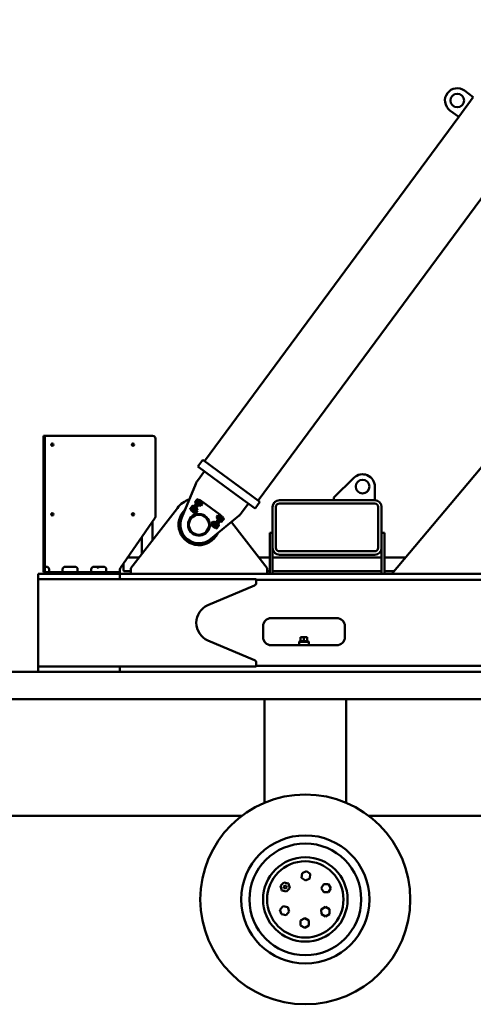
# Model space of a CAD drawing. Header units: millimetres. Extents: x -428974 to 63075, y -12164 to 49045.
# Tile 18 of 131: x 5495 to 7159, y 12904 to 16517. Entities that reach past the tile are written whole.
import ezdxf

# ---------------------------------------------------------------- set-up
doc = ezdxf.new("R2010")
doc.units = ezdxf.units.MM
doc.header["$LTSCALE"] = 75
doc.layers.add('Visible (ISO)', color=7, linetype='Continuous', lineweight=50)

msp = doc.modelspace()

# ---------------------------------------------------------------- linework, layer by layer
at = {"layer": 'Visible (ISO)'}
for p, q in [((6369.5581, 14751.9003), (8682.5429, 17885.7679)), ((8852.4304, 16858.3169), (6859.7888, 14483.5791)), ((7105.1564, 16160.2949), (7158.6015, 16232.7078)), ((7158.6015, 16232.7078), (7126.418, 16256.4611)), ((6172.8365, 14897.0928), (7105.1564, 16160.2949)), ((7072.9729, 16184.0483), (7105.1564, 16160.2949)), ((5582.4304, 14989.5791), (5582.4304, 14959.5791)), ((5582.4304, 14989.5791), (5587.4304, 14989.5791)), ((5582.4304, 14959.5791), (5582.4304, 14489.5791)), ((5587.4304, 14989.5791), (5592.4304, 14989.5791)), ((5587.4304, 14959.5791), (5587.4304, 14989.5791)), ((5587.4304, 14959.5791), (5587.4304, 14489.5791)), ((5592.4304, 14989.5791), (5982.4304, 14989.5791)), ((5992.4304, 14979.5791), (5992.4304, 14692.7154)), ((6148.7859, 14877.5574), (6166.6009, 14901.695)), ((6166.6009, 14901.695), (6222.922, 14860.1266)), ((6172.9235, 14859.7424), (6146.8773, 14824.4524)), ((6148.7859, 14877.5574), (6205.107, 14835.989)), ((6319.4725, 14788.8665), (6222.922, 14860.1266)), ((6301.6575, 14764.7289), (6205.107, 14835.989)), ((6647.4304, 14763.5791), (6720.9099, 14835.6954)), ((6140.8894, 14813.8384), (6089.5748, 14689.5248)), ((6319.4725, 14788.8665), (6375.7936, 14747.2981)), ((6797.4304, 14803.5791), (6797.4304, 14753.5791)), ((6149.7465, 14752.5611), (6125.9931, 14720.3776)), ((6129.2307, 14715.5023), (6155.3594, 14750.9042)), ((6153.7694, 14749.5919), (6130.0161, 14717.4084)), ((6133.2536, 14712.5332), (6159.3823, 14747.935)), ((6138.4922, 14746.5744), (6138.0962, 14745.6169)), ((6138.0962, 14745.6169), (6142.1191, 14742.6477)), ((6138.4922, 14746.5744), (6139.0093, 14747.2751)), ((6139.0093, 14747.2751), (6142.3521, 14751.8042)), ((6140.3247, 14748.6363), (6144.3476, 14745.6672)), ((6142.1191, 14742.6477), (6143.2334, 14744.1574)), ((6142.3521, 14751.8042), (6145.6949, 14756.3334)), ((6142.7162, 14743.4568), (6142.9174, 14743.3083)), ((6143.2334, 14744.1574), (6144.3476, 14745.6672)), ((6144.3476, 14745.6672), (6146.5762, 14748.6866)), ((6144.7818, 14754.6752), (6148.8047, 14751.706)), ((6145.6949, 14756.3334), (6146.212, 14757.0341)), ((6146.212, 14757.0341), (6147.0103, 14757.6946)), ((6146.5762, 14748.6866), (6148.8047, 14751.706)), ((6147.0103, 14757.6946), (6151.0332, 14754.7255)), ((6148.8272, 14742.0537), (6148.4249, 14742.3506)), ((6148.8047, 14751.706), (6149.919, 14753.2158)), ((6149.7465, 14752.5611), (6152.7157, 14756.584)), ((6149.919, 14753.2158), (6151.0332, 14754.7255)), ((6150.4361, 14753.9164), (6150.6372, 14753.768)), ((6156.7386, 14753.6149), (6152.7157, 14756.584)), ((6153.5779, 14748.4904), (6153.1756, 14748.7873)), ((6153.7694, 14749.5919), (6156.7386, 14753.6149)), ((6157.1409, 14753.3179), (6155.3594, 14750.9042)), ((6157.1409, 14753.3179), (6161.1638, 14750.3488)), ((6162.4827, 14741.6109), (6157.6552, 14745.1739)), ((6159.0854, 14747.5327), (6159.8837, 14748.1933)), ((6159.3823, 14747.935), (6161.1638, 14750.3488)), ((6164.7112, 14744.6303), (6159.8837, 14748.1933)), ((6160.4553, 14738.443), (6163.7981, 14742.9721)), ((6161.1638, 14750.3488), (6165.1868, 14747.3796)), ((6163.7981, 14742.9721), (6164.3152, 14743.6728)), ((6164.3152, 14743.6728), (6164.7112, 14744.6303)), ((6165.1868, 14747.3796), (6228.7492, 14700.4667)), ((6301.6575, 14764.7289), (6357.9786, 14723.1605)), ((6357.9786, 14723.1605), (6375.7936, 14747.2981)), ((6447.4304, 14753.5791), (6797.4304, 14753.5791)), ((6647.4304, 14753.5791), (6647.4304, 14763.5791)), ((5902.4304, 14503.5791), (6073.2996, 14724.7209)), ((6120.6771, 14722.4368), (6120.2811, 14721.4793)), ((6120.2811, 14721.4793), (6124.3041, 14718.5101)), ((6120.6771, 14722.4368), (6121.1943, 14723.1375)), ((6121.1943, 14723.1375), (6124.5371, 14727.6666)), ((6122.5097, 14724.4987), (6126.5326, 14721.5295)), ((6123.0239, 14716.3547), (6125.9931, 14720.3776)), ((6127.0469, 14713.3855), (6123.0239, 14716.3547)), ((6124.3041, 14718.5101), (6125.4183, 14720.0198)), ((6124.5371, 14727.6666), (6127.8798, 14732.1958)), ((6124.9012, 14719.3192), (6125.1024, 14719.1707)), ((6125.4183, 14720.0198), (6126.5326, 14721.5295)), ((6126.5326, 14721.5295), (6128.7611, 14724.549)), ((6126.9667, 14730.5376), (6130.9897, 14727.5684)), ((6127.0469, 14713.3855), (6130.0161, 14717.4084)), ((6129.2307, 14715.5023), (6127.4492, 14713.0886)), ((6131.4721, 14710.1194), (6127.4492, 14713.0886)), ((6127.8798, 14732.1958), (6128.397, 14732.8964)), ((6128.397, 14732.8964), (6129.1953, 14733.557)), ((6128.7611, 14724.549), (6130.9897, 14727.5684)), ((6129.1953, 14733.557), (6133.2182, 14730.5879)), ((6131.0122, 14717.9161), (6130.6099, 14718.213)), ((6130.9897, 14727.5684), (6132.1039, 14729.0781)), ((6131.4721, 14710.1194), (6133.2536, 14712.5332)), ((6131.4721, 14710.1194), (6135.495, 14707.1502)), ((6132.1039, 14729.0781), (6133.2182, 14730.5879)), ((6132.6211, 14729.7788), (6132.8222, 14729.6303)), ((6133.5505, 14712.9354), (6133.1545, 14711.9779)), ((6137.9821, 14708.4149), (6133.1545, 14711.9779)), ((6135.7629, 14724.3528), (6135.3606, 14724.6497)), ((6140.2106, 14711.4344), (6135.3831, 14714.9974)), ((6135.495, 14707.1502), (6143.1923, 14701.4692)), ((6138.7803, 14709.0755), (6137.9821, 14708.4149)), ((6138.7803, 14709.0755), (6139.2975, 14709.7762)), ((6139.2975, 14709.7762), (6142.6403, 14714.3053)), ((6144.6677, 14717.4732), (6139.8401, 14721.0362)), ((6142.1155, 14709.7212), (6140.2649, 14711.087)), ((6141.2704, 14723.3951), (6142.0687, 14724.0557)), ((6146.8962, 14720.4927), (6142.0687, 14724.0557)), ((6146.8662, 14716.1579), (6142.1155, 14709.7212)), ((6143.0944, 14709.8687), (6142.1155, 14709.7212)), ((6142.6403, 14714.3053), (6145.9831, 14718.8345)), ((6143.0944, 14709.8687), (6147.0137, 14715.179)), ((6146.8662, 14716.1579), (6145.0156, 14717.5237)), ((6145.9831, 14718.8345), (6146.5002, 14719.5352)), ((6146.5002, 14719.5352), (6146.8962, 14720.4927)), ((6147.0137, 14715.179), (6146.8662, 14716.1579)), ((6151.3656, 14737.0731), (6150.9696, 14736.1156)), ((6155.7971, 14732.5525), (6150.9696, 14736.1156)), ((6158.0256, 14735.572), (6153.1981, 14739.135)), ((6156.5954, 14733.2131), (6155.7971, 14732.5525)), ((6156.5954, 14733.2131), (6157.1125, 14733.9138)), ((6157.1125, 14733.9138), (6160.4553, 14738.443)), ((6159.9305, 14733.8588), (6158.08, 14735.2246)), ((6164.6812, 14740.2955), (6159.9305, 14733.8588)), ((6160.9094, 14734.0063), (6159.9305, 14733.8588)), ((6160.9094, 14734.0063), (6164.8287, 14739.3166)), ((6164.6812, 14740.2955), (6162.8306, 14741.6613)), ((6164.8287, 14739.3166), (6164.6812, 14740.2955)), ((6307.7948, 14705.6855), (6333.841, 14740.9755)), ((6422.4304, 14578.5791), (6422.4304, 14728.5791)), ((6434.9304, 14578.5791), (6434.9304, 14728.5791)), ((6447.4304, 14741.0791), (6797.4304, 14741.0791)), ((6809.9304, 14728.5791), (6809.9304, 14578.5791)), ((6822.4304, 14728.5791), (6822.4304, 14578.5791)), ((5864.2215, 14505.29), (5990.6393, 14687.0045)), ((5982.4304, 14675.205), (5982.4304, 14607.1164)), ((6195.7486, 14611.1621), (6299.417, 14696.8354)), ((6203.3348, 14673.6106), (6199.4155, 14668.3003)), ((6199.563, 14667.3214), (6204.3137, 14673.7581)), ((6203.3348, 14673.6106), (6204.3137, 14673.7581)), ((6207.1317, 14673.7031), (6203.7889, 14669.1739)), ((6204.3137, 14673.7581), (6206.1642, 14672.3923)), ((6204.8619, 14659.6819), (6230.9906, 14695.0837)), ((6206.2186, 14672.0449), (6211.0461, 14668.4819)), ((6207.6488, 14674.4038), (6207.1317, 14673.7031)), ((6207.6488, 14674.4038), (6208.4471, 14675.0643)), ((6208.4471, 14675.0643), (6213.2746, 14671.5013)), ((6208.8848, 14656.7127), (6235.0135, 14692.1146)), ((6234.2282, 14690.2085), (6210.4748, 14658.025)), ((6212.8787, 14670.5438), (6213.2746, 14671.5013)), ((6238.2511, 14687.2393), (6214.4977, 14655.0558)), ((6221.1498, 14697.7482), (6217.2305, 14692.4379)), ((6217.2305, 14692.4379), (6217.3781, 14691.459)), ((6217.744, 14688.0817), (6217.348, 14687.1242)), ((6217.348, 14687.1242), (6222.1756, 14683.5612)), ((6217.3781, 14691.459), (6222.1287, 14697.8957)), ((6217.3781, 14691.459), (6219.2286, 14690.0932)), ((6218.2611, 14688.7824), (6217.744, 14688.0817)), ((6221.6039, 14693.3116), (6218.2611, 14688.7824)), ((6219.5766, 14690.1437), (6224.4041, 14686.5807)), ((6221.1498, 14697.7482), (6222.1287, 14697.8957)), ((6224.9467, 14697.8407), (6221.6039, 14693.3116)), ((6222.1287, 14697.8957), (6223.9793, 14696.5299)), ((6222.9738, 14684.2218), (6222.1756, 14683.5612)), ((6224.0336, 14696.1825), (6228.8611, 14692.6195)), ((6225.4639, 14698.5414), (6224.9467, 14697.8407)), ((6225.4639, 14698.5414), (6226.2621, 14699.202)), ((6226.2621, 14699.202), (6231.0897, 14695.639)), ((6228.4814, 14683.2641), (6228.8837, 14682.9672)), ((6228.7492, 14700.4667), (6232.7721, 14697.4975)), ((6230.6937, 14694.6814), (6231.0897, 14695.639)), ((6232.7721, 14697.4975), (6230.9906, 14695.0837)), ((6232.1403, 14678.5388), (6231.026, 14677.029)), ((6235.049, 14674.0599), (6231.026, 14677.029)), ((6231.6231, 14677.8381), (6231.422, 14677.9866)), ((6233.2545, 14680.0485), (6232.1403, 14678.5388)), ((6232.7721, 14697.4975), (6236.795, 14694.5283)), ((6233.232, 14689.7008), (6233.6343, 14689.4039)), ((6235.4831, 14683.0679), (6233.2545, 14680.0485)), ((6237.2775, 14677.0793), (6233.2545, 14680.0485)), ((6234.2282, 14690.2085), (6237.1973, 14694.2314)), ((6235.0135, 14692.1146), (6236.795, 14694.5283)), ((6235.8472, 14674.7205), (6235.049, 14674.0599)), ((6237.7116, 14686.0873), (6235.4831, 14683.0679)), ((6236.3644, 14675.4211), (6235.8472, 14674.7205)), ((6239.7072, 14679.9503), (6236.3644, 14675.4211)), ((6241.2203, 14691.2622), (6237.1973, 14694.2314)), ((6238.8259, 14687.5971), (6237.7116, 14686.0873)), ((6241.7345, 14683.1182), (6237.7116, 14686.0873)), ((6238.2511, 14687.2393), (6241.2203, 14691.2622)), ((6239.9401, 14689.1068), (6238.8259, 14687.5971)), ((6239.343, 14688.2977), (6239.1418, 14688.4462)), ((6243.0499, 14684.4794), (6239.7072, 14679.9503)), ((6243.9631, 14686.1376), (6239.9401, 14689.1068)), ((6243.5671, 14685.1801), (6243.0499, 14684.4794)), ((6243.5671, 14685.1801), (6243.9631, 14686.1376)), ((6271.1544, 14673.4787), (6402.4304, 14503.5791)), ((6191.3602, 14665.9184), (6199.0574, 14660.2373)), ((6199.0574, 14660.2373), (6203.0804, 14657.2681)), ((6199.4155, 14668.3003), (6199.563, 14667.3214)), ((6199.929, 14663.9441), (6199.533, 14662.9866)), ((6199.533, 14662.9866), (6204.3605, 14659.4236)), ((6199.563, 14667.3214), (6201.4136, 14665.9556)), ((6200.4461, 14664.6448), (6199.929, 14663.9441)), ((6203.7889, 14669.1739), (6200.4461, 14664.6448)), ((6201.7615, 14666.006), (6206.5891, 14662.443)), ((6204.8619, 14659.6819), (6203.0804, 14657.2681)), ((6207.1033, 14654.299), (6203.0804, 14657.2681)), ((6205.1588, 14660.0842), (6204.3605, 14659.4236)), ((6207.1033, 14654.299), (6208.8848, 14656.7127)), ((6207.5056, 14654.002), (6210.4748, 14658.025)), ((6211.5286, 14651.0329), (6207.5056, 14654.002)), ((6210.6663, 14659.1265), (6211.0686, 14658.8296)), ((6211.5286, 14651.0329), (6214.4977, 14655.0558)), ((6214.3252, 14654.4011), (6213.211, 14652.8914)), ((6217.2339, 14649.9222), (6213.211, 14652.8914)), ((6213.8081, 14653.7005), (6213.607, 14653.8489)), ((6215.4395, 14655.9109), (6214.3252, 14654.4011)), ((6215.417, 14665.5632), (6215.8193, 14665.2663)), ((6217.668, 14658.9303), (6215.4395, 14655.9109)), ((6219.4624, 14652.9417), (6215.4395, 14655.9109)), ((6218.0322, 14650.5828), (6217.2339, 14649.9222)), ((6219.8966, 14661.9497), (6217.668, 14658.9303)), ((6218.5493, 14651.2835), (6218.0322, 14650.5828)), ((6221.8921, 14655.8127), (6218.5493, 14651.2835)), ((6221.0108, 14663.4594), (6219.8966, 14661.9497)), ((6223.9195, 14658.9806), (6219.8966, 14661.9497)), ((6222.1251, 14664.9692), (6221.0108, 14663.4594)), ((6221.528, 14664.1601), (6221.3268, 14664.3086)), ((6225.2349, 14660.3418), (6221.8921, 14655.8127)), ((6226.148, 14662), (6222.1251, 14664.9692)), ((6225.752, 14661.0425), (6225.2349, 14660.3418)), ((6225.752, 14661.0425), (6226.148, 14662)), ((6412.4304, 14633.5791), (6422.4304, 14633.5791)), ((6412.4304, 14633.5791), (6412.4304, 14631.5791)), ((6822.4304, 14633.5791), (6832.4304, 14633.5791)), ((6832.4304, 14631.5791), (6832.4304, 14633.5791)), ((5942.4304, 14617.7084), (5942.4304, 14555.3478)), ((6412.4304, 14631.5791), (6412.4304, 14485.5791)), ((6832.4304, 14631.5791), (6832.4304, 14485.5791)), ((6422.4304, 14578.5791), (6422.4304, 14485.5791)), ((6797.4304, 14566.0791), (6447.4304, 14566.0791)), ((6822.4304, 14578.5791), (6822.4304, 14485.5791)), ((5890.859, 14543.5791), (5933.3371, 14543.5791)), ((6371.5237, 14543.5791), (6412.4304, 14543.5791)), ((6422.4304, 14543.5791), (6822.4304, 14543.5791)), ((6797.4304, 14553.5791), (6447.4304, 14553.5791)), ((6832.4304, 14543.5791), (6910.1348, 14543.5791)), ((5587.4304, 14489.5791), (5582.4304, 14489.5791)), ((5587.4304, 14509.5791), (5592.4304, 14509.5791)), ((5590.4304, 14489.5791), (5587.4304, 14489.5791)), ((5587.4304, 14483.5791), (5587.4304, 14489.5791)), ((5590.4304, 14489.5791), (5852.4304, 14489.5791)), ((5602.4304, 14499.5791), (5602.4304, 14489.5791)), ((5652.4304, 14489.5791), (5652.4304, 14499.5791)), ((5662.4304, 14509.5791), (5697.4304, 14509.5791)), ((5707.4304, 14499.5791), (5707.4304, 14489.5791)), ((5757.4304, 14489.5791), (5757.4304, 14499.5791)), ((5767.4304, 14509.5791), (5802.4304, 14509.5791)), ((5812.4304, 14499.5791), (5812.4304, 14489.5791)), ((5862.4304, 14489.5791), (5852.4304, 14489.5791)), ((5862.4304, 14489.5791), (5862.4304, 14499.5791)), ((5862.4304, 14489.5791), (5862.4304, 14483.5791)), ((5875.936, 14496.5791), (5875.936, 14522.1286)), ((5877.159, 14493.5791), (5902.4304, 14493.5791)), ((5902.4304, 14483.5791), (5902.4304, 14503.5791)), ((6402.4304, 14503.5791), (6402.4304, 14483.5791)), ((6402.4304, 14493.5791), (6412.4304, 14493.5791)), ((6422.4304, 14493.5791), (6822.4304, 14493.5791)), ((6832.4304, 14493.5791), (6868.1798, 14493.5791)), ((5562.4304, 14483.5791), (5862.4304, 14483.5791)), ((5562.4304, 14463.5791), (5562.4304, 14483.5791)), ((5562.4304, 14143.5791), (5562.4304, 14463.5791)), ((5562.4304, 14463.5791), (6362.4304, 14463.5791)), ((5862.4304, 14483.5791), (5862.4304, 14463.5791)), ((5862.4304, 14483.5791), (8852.4304, 14483.5791)), ((5862.4304, 14483.5791), (5862.4304, 14463.5791)), ((6362.4304, 14463.5791), (6362.4304, 14450.1882)), ((6362.4304, 14461.0791), (8852.4304, 14461.0791)), ((6412.4304, 14485.5791), (6412.4304, 14483.5791)), ((6422.4304, 14483.5791), (6422.4304, 14485.5791)), ((6822.4304, 14485.5791), (6822.4304, 14483.5791)), ((6832.4304, 14483.5791), (6832.4304, 14485.5791)), ((6356.3502, 14440.9885), (6184.992, 14367.9773)), ((6657.4304, 14321.0791), (6417.4304, 14321.0791)), ((6387.4304, 14291.0791), (6387.4304, 14251.0791)), ((6687.4304, 14251.0791), (6687.4304, 14291.0791)), ((6184.992, 14239.1808), (6356.3502, 14166.1697)), ((6525.4304, 14251.0791), (6525.4304, 14236.0791)), ((6525.4304, 14251.0791), (6537.4304, 14251.0791)), ((6537.4304, 14251.0791), (6537.4304, 14236.0791)), ((6537.4304, 14251.0791), (6549.4304, 14251.0791)), ((6549.4304, 14251.0791), (6549.4304, 14236.0791)), ((6417.4304, 14221.0791), (6657.4304, 14221.0791)), ((6521.9304, 14236.0791), (6519.4304, 14233.5791)), ((6555.4304, 14233.5791), (6519.4304, 14233.5791)), ((6519.4304, 14221.0791), (6519.4304, 14233.5791)), ((6552.9304, 14236.0791), (6521.9304, 14236.0791)), ((6552.9304, 14236.0791), (6555.4304, 14233.5791)), ((6555.4304, 14221.0791), (6555.4304, 14233.5791)), ((5562.4304, 14123.5791), (5562.4304, 14143.5791)), ((6362.4304, 14143.5791), (5562.4304, 14143.5791)), ((5862.4304, 14143.5791), (5862.4304, 14123.5791)), ((5862.4304, 14143.5791), (5862.4304, 14123.5791)), ((6362.4304, 14156.97), (6362.4304, 14143.5791)), ((6362.4304, 14146.0791), (8852.4304, 14146.0791)), ((2802.4304, 14123.5791), (8772.4304, 14123.5791)), ((8325.3245, 14023.5791), (3249.5363, 14023.5791)), ((6392.4304, 13643.5791), (6392.4304, 14023.5791)), ((6692.4304, 13643.5791), (6692.4304, 14023.5791)), ((6393.4337, 13643.5791), (6392.4304, 13643.5791)), ((6692.4304, 13643.5791), (6691.427, 13643.5791)), ((5274.7577, 13595.5791), (6310.103, 13595.5791)), ((6774.7577, 13595.5791), (7810.103, 13595.5791)), ((6530.6496, 13385.338), (6528.8338, 13368.1129)), ((6546.4748, 13392.378), (6530.6496, 13385.338)), ((6560.4843, 13382.193), (6546.4748, 13392.378)), ((6558.6685, 13364.9679), (6560.4843, 13382.193)), ((6463.6086, 13350.391), (6451.7175, 13337.7972)), ((6451.7175, 13337.7972), (6456.6785, 13321.2024)), ((6466.9159, 13339.3277), (6462.9522, 13335.1298)), ((6462.9522, 13335.1298), (6464.6059, 13329.5982)), ((6480.4607, 13346.3898), (6463.6086, 13350.391)), ((6472.5333, 13337.994), (6466.9159, 13339.3277)), ((6474.1869, 13332.4624), (6472.5333, 13337.994)), ((6485.4216, 13329.795), (6480.4607, 13346.3898)), ((6528.8338, 13368.1129), (6542.8433, 13357.9279)), ((6542.8433, 13357.9279), (6558.6685, 13364.9679)), ((6609.8596, 13344.9359), (6601.1994, 13329.9359)), ((6627.1801, 13344.9359), (6609.8596, 13344.9359)), ((6635.8404, 13329.9359), (6627.1801, 13344.9359)), ((6456.6785, 13321.2024), (6473.5305, 13317.2013)), ((6464.6059, 13329.5982), (6470.2232, 13328.2645)), ((6470.2232, 13328.2645), (6474.1869, 13332.4624)), ((6473.5305, 13317.2013), (6485.4216, 13329.795)), ((6601.1994, 13329.9359), (6609.8596, 13314.9359)), ((6609.8596, 13314.9359), (6627.1801, 13314.9359)), ((6627.1801, 13314.9359), (6635.8404, 13329.9359)), ((6460.7786, 13263.6253), (6449.3543, 13250.6067)), ((6477.7652, 13260.2409), (6460.7786, 13263.6253)), ((6616.0993, 13260.6815), (6601.1962, 13251.8556)), ((6631.1944, 13252.1879), (6616.0993, 13260.6815)), ((6449.3543, 13250.6067), (6454.9165, 13234.2036)), ((6454.9165, 13234.2036), (6471.9031, 13230.8192)), ((6471.9031, 13230.8192), (6483.3275, 13243.8378)), ((6483.3275, 13243.8378), (6477.7652, 13260.2409)), ((6601.1962, 13251.8556), (6601.3881, 13234.5362)), ((6601.3881, 13234.5362), (6616.4831, 13226.0426)), ((6616.4831, 13226.0426), (6631.3862, 13234.8685)), ((6631.3862, 13234.8685), (6631.1944, 13252.1879)), ((6540.2017, 13219.3257), (6525.2017, 13210.6655)), ((6525.2017, 13210.6655), (6525.2017, 13193.345)), ((6525.2017, 13193.345), (6540.2017, 13184.6847)), ((6555.2017, 13210.6655), (6540.2017, 13219.3257)), ((6540.2017, 13184.6847), (6555.2017, 13193.345)), ((6555.2017, 13193.345), (6555.2017, 13210.6655))]:
    msp.add_line(p, q, dxfattribs=at)
for centre, radius in [((7099.6954, 16220.2547), 25), ((5614.4304, 14957.5791), 4), ((5910.4304, 14957.5791), 4), ((6752.4304, 14803.5791), 25), ((5614.4304, 14701.5791), 4), ((5910.4304, 14701.5791), 4), ((6152.4304, 14663.5791), 39), ((6152.4304, 14663.5791), 36.8162), ((6542.4304, 13288.5791), 385), ((6542.4304, 13288.5791), 235), ((6542.4304, 13288.5791), 205), ((6542.4304, 13288.5791), 155), ((6542.4304, 13288.5791), 140)]:
    msp.add_circle(centre, radius, dxfattribs=at)
for centre, radius, start, end in [((7099.6954, 16220.2547), 45, 53.5704199, 233.5704199), ((5982.4304, 14979.5791), 10, 0, 90), ((6187.1067, 14794.7607), 50, 143.5704199, 157.5699901), ((6752.4304, 14803.5791), 45, 0, 134.463569), ((6152.4304, 14663.5791), 100, 110.4136332, 142.3078814), ((6447.4304, 14728.5791), 25, 90, 180), ((6797.4304, 14728.5791), 25, 0, 90), ((6152.4304, 14663.5791), 75, 132.618689, 334.5221508), ((6447.4304, 14728.5791), 12.5, 90, 180), ((6797.4304, 14728.5791), 12.5, 0, 90), ((5982.4304, 14692.7154), 10, 325.1738847, 0), ((6152.4304, 14663.5791), 68, 157.5699901, 309.5708497), ((6152.4304, 14663.5791), 40, 104.8882324, 2.2526073), ((6267.5654, 14735.3772), 50, 309.5708497, 323.5704199), ((6447.4304, 14578.5791), 25, 180, 270), ((6447.4304, 14578.5791), 12.5, 180, 270), ((6797.4304, 14578.5791), 12.5, 270, 0), ((6797.4304, 14578.5791), 25, 270, 0), ((5592.4304, 14499.5791), 10, 0, 90), ((5662.4304, 14499.5791), 10, 90, 180), ((5697.4304, 14499.5791), 10, 0, 90), ((5767.4304, 14499.5791), 10, 90, 180), ((5782.4169, 14508.5791), 3.25, 162.0797869, 17.9202131), ((5802.4304, 14499.5791), 10, 0, 90), ((5872.4304, 14499.5791), 10, 145.1738847, 180), ((6352.4304, 14450.1882), 10, 293.077556, 0), ((6212.4304, 14303.5791), 70, 113.077556, 246.922444), ((6417.4304, 14291.0791), 30, 90, 180), ((6657.4304, 14291.0791), 30, 0, 90), ((6417.4304, 14251.0791), 30, 180, 270), ((6657.4304, 14251.0791), 30, 270, 0), ((6352.4304, 14156.97), 10, 0, 66.922444)]:
    msp.add_arc(centre, radius, start, end, dxfattribs=at)
msp.add_ellipse((5877.159, 14496.5791), major_axis=(0, -3), ratio=0.407666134, start_param=4.71238898, end_param=6.283185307, dxfattribs=at)
for points, weights in [([(6139.0093, 14747.2751), (6138.4922, 14746.5744), (6138.0962, 14745.6169)], [2.93375672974, 2.93375672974, 2.72312247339]), ([(6140.3247, 14748.6363), (6139.5264, 14747.9757), (6139.0093, 14747.2751)], [2.72312247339, 2.93375672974, 2.93375672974]), ([(6142.3521, 14751.8042), (6141.3178, 14750.4029), (6140.3247, 14748.6363)], [2.93375672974, 2.93375672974, 2.72312247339]), ([(6144.7818, 14754.6752), (6143.3863, 14753.2056), (6142.3521, 14751.8042)], [2.72312247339, 2.93375672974, 2.93375672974]), ([(6145.6949, 14756.3334), (6145.1777, 14755.6327), (6144.7818, 14754.6752)], [2.93375672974, 2.93375672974, 2.72312247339]), ([(6147.0103, 14757.6946), (6146.212, 14757.0341), (6145.6949, 14756.3334)], [2.72312247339, 2.93375672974, 2.93375672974]), ([(6155.2255, 14742.3029), (6154.1912, 14740.9016), (6153.1981, 14739.135)], [3.32050807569, 3.32050807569, 3.08210632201]), ([(6157.6552, 14745.1739), (6156.2597, 14743.7042), (6155.2255, 14742.3029)], [3.08210632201, 3.32050807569, 3.32050807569]), ([(6158.5683, 14746.832), (6158.0511, 14746.1314), (6157.6552, 14745.1739)], [3.32050807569, 3.32050807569, 3.08210632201]), ([(6159.8837, 14748.1933), (6159.0854, 14747.5327), (6158.5683, 14746.832)], [3.08210632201, 3.32050807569, 3.32050807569]), ([(6162.4827, 14741.6109), (6163.281, 14742.2715), (6163.7981, 14742.9721)], [3.08210632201, 3.32050807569, 3.32050807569]), ([(6163.7981, 14742.9721), (6164.3152, 14743.6728), (6164.7112, 14744.6303)], [3.32050807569, 3.32050807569, 3.08210632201]), ([(6121.1943, 14723.1375), (6120.6771, 14722.4368), (6120.2811, 14721.4793)], [2.93375672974, 2.93375672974, 2.72312247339]), ([(6122.5097, 14724.4987), (6121.7114, 14723.8381), (6121.1943, 14723.1375)], [2.72312247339, 2.93375672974, 2.93375672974]), ([(6124.5371, 14727.6666), (6123.5028, 14726.2653), (6122.5097, 14724.4987)], [2.93375672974, 2.93375672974, 2.72312247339]), ([(6126.9667, 14730.5376), (6125.5713, 14729.0679), (6124.5371, 14727.6666)], [2.72312247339, 2.93375672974, 2.93375672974]), ([(6127.8798, 14732.1958), (6127.3627, 14731.4951), (6126.9667, 14730.5376)], [2.93375672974, 2.93375672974, 2.72312247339]), ([(6129.1953, 14733.557), (6128.397, 14732.8964), (6127.8798, 14732.1958)], [2.72312247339, 2.93375672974, 2.93375672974]), ([(6134.0677, 14713.6361), (6133.5505, 14712.9354), (6133.1545, 14711.9779)], [3.32050807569, 3.32050807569, 3.08210632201]), ([(6135.3831, 14714.9974), (6134.5848, 14714.3368), (6134.0677, 14713.6361)], [3.08210632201, 3.32050807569, 3.32050807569]), ([(6137.4105, 14718.1653), (6136.3762, 14716.7639), (6135.3831, 14714.9974)], [3.32050807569, 3.32050807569, 3.08210632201]), ([(6139.8401, 14721.0362), (6138.4447, 14719.5666), (6137.4105, 14718.1653)], [3.08210632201, 3.32050807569, 3.32050807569]), ([(6137.9821, 14708.4149), (6138.7803, 14709.0755), (6139.2975, 14709.7762)], [3.08210632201, 3.32050807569, 3.32050807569]), ([(6139.2975, 14709.7762), (6139.8146, 14710.4768), (6140.2106, 14711.4344)], [3.32050807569, 3.32050807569, 3.08210632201]), ([(6140.7532, 14722.6944), (6140.2361, 14721.9938), (6139.8401, 14721.0362)], [3.32050807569, 3.32050807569, 3.08210632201]), ([(6140.2106, 14711.4344), (6141.606, 14712.904), (6142.6403, 14714.3053)], [3.08210632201, 3.32050807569, 3.32050807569]), ([(6142.0687, 14724.0557), (6141.2704, 14723.3951), (6140.7532, 14722.6944)], [3.08210632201, 3.32050807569, 3.32050807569]), ([(6142.6403, 14714.3053), (6143.6745, 14715.7067), (6144.6677, 14717.4732)], [3.32050807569, 3.32050807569, 3.08210632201]), ([(6144.6677, 14717.4732), (6145.4659, 14718.1338), (6145.9831, 14718.8345)], [3.08210632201, 3.32050807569, 3.32050807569]), ([(6145.9831, 14718.8345), (6146.5002, 14719.5352), (6146.8962, 14720.4927)], [3.32050807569, 3.32050807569, 3.08210632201]), ([(6151.8827, 14737.7737), (6151.3656, 14737.0731), (6150.9696, 14736.1156)], [3.32050807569, 3.32050807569, 3.08210632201]), ([(6153.1981, 14739.135), (6152.3998, 14738.4744), (6151.8827, 14737.7737)], [3.08210632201, 3.32050807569, 3.32050807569]), ([(6155.7971, 14732.5525), (6156.5954, 14733.2131), (6157.1125, 14733.9138)], [3.08210632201, 3.32050807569, 3.32050807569]), ([(6157.1125, 14733.9138), (6157.6296, 14734.6145), (6158.0256, 14735.572)], [3.32050807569, 3.32050807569, 3.08210632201]), ([(6158.0256, 14735.572), (6159.421, 14737.0416), (6160.4553, 14738.443)], [3.08210632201, 3.32050807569, 3.32050807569]), ([(6160.4553, 14738.443), (6161.4896, 14739.8443), (6162.4827, 14741.6109)], [3.32050807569, 3.32050807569, 3.08210632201]), ([(6206.2186, 14672.0449), (6204.8232, 14670.5753), (6203.7889, 14669.1739)], [3.08210632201, 3.32050807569, 3.32050807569]), ([(6207.1317, 14673.7031), (6206.6146, 14673.0024), (6206.2186, 14672.0449)], [3.32050807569, 3.32050807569, 3.08210632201]), ([(6208.4471, 14675.0643), (6207.6488, 14674.4038), (6207.1317, 14673.7031)], [3.08210632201, 3.32050807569, 3.32050807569]), ([(6211.0461, 14668.4819), (6211.8444, 14669.1425), (6212.3615, 14669.8432)], [3.08210632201, 3.32050807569, 3.32050807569]), ([(6212.3615, 14669.8432), (6212.8787, 14670.5438), (6213.2746, 14671.5013)], [3.32050807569, 3.32050807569, 3.08210632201]), ([(6218.2611, 14688.7824), (6217.744, 14688.0817), (6217.348, 14687.1242)], [3.32050807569, 3.32050807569, 3.08210632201]), ([(6219.5766, 14690.1437), (6218.7783, 14689.4831), (6218.2611, 14688.7824)], [3.08210632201, 3.32050807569, 3.32050807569]), ([(6221.6039, 14693.3116), (6220.5697, 14691.9102), (6219.5766, 14690.1437)], [3.32050807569, 3.32050807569, 3.08210632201]), ([(6224.0336, 14696.1825), (6222.6382, 14694.7129), (6221.6039, 14693.3116)], [3.08210632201, 3.32050807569, 3.32050807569]), ([(6222.1756, 14683.5612), (6222.9738, 14684.2218), (6223.491, 14684.9225)], [3.08210632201, 3.32050807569, 3.32050807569]), ([(6223.491, 14684.9225), (6224.0081, 14685.6231), (6224.4041, 14686.5807)], [3.32050807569, 3.32050807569, 3.08210632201]), ([(6224.9467, 14697.8407), (6224.4296, 14697.14), (6224.0336, 14696.1825)], [3.32050807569, 3.32050807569, 3.08210632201]), ([(6224.4041, 14686.5807), (6225.7995, 14688.0503), (6226.8338, 14689.4516)], [3.08210632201, 3.32050807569, 3.32050807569]), ([(6226.2621, 14699.202), (6225.4639, 14698.5414), (6224.9467, 14697.8407)], [3.08210632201, 3.32050807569, 3.32050807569]), ([(6226.8338, 14689.4516), (6227.868, 14690.853), (6228.8611, 14692.6195)], [3.32050807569, 3.32050807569, 3.08210632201]), ([(6228.8611, 14692.6195), (6229.6594, 14693.2801), (6230.1765, 14693.9808)], [3.08210632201, 3.32050807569, 3.32050807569]), ([(6230.1765, 14693.9808), (6230.6937, 14694.6814), (6231.0897, 14695.639)], [3.32050807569, 3.32050807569, 3.08210632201]), ([(6235.049, 14674.0599), (6235.8472, 14674.7205), (6236.3644, 14675.4211)], [2.72312247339, 2.93375672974, 2.93375672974]), ([(6236.3644, 14675.4211), (6236.8815, 14676.1218), (6237.2775, 14677.0793)], [2.93375672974, 2.93375672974, 2.72312247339]), ([(6237.2775, 14677.0793), (6238.6729, 14678.549), (6239.7072, 14679.9503)], [2.72312247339, 2.93375672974, 2.93375672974]), ([(6239.7072, 14679.9503), (6240.7414, 14681.3516), (6241.7345, 14683.1182)], [2.93375672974, 2.93375672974, 2.72312247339]), ([(6241.7345, 14683.1182), (6242.5328, 14683.7788), (6243.0499, 14684.4794)], [2.72312247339, 2.93375672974, 2.93375672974]), ([(6243.0499, 14684.4794), (6243.5671, 14685.1801), (6243.9631, 14686.1376)], [2.93375672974, 2.93375672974, 2.72312247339]), ([(6200.4461, 14664.6448), (6199.929, 14663.9441), (6199.533, 14662.9866)], [3.32050807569, 3.32050807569, 3.08210632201]), ([(6201.7615, 14666.006), (6200.9632, 14665.3454), (6200.4461, 14664.6448)], [3.08210632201, 3.32050807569, 3.32050807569]), ([(6203.7889, 14669.1739), (6202.7546, 14667.7726), (6201.7615, 14666.006)], [3.32050807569, 3.32050807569, 3.08210632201]), ([(6204.3605, 14659.4236), (6205.1588, 14660.0842), (6205.6759, 14660.7849)], [3.08210632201, 3.32050807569, 3.32050807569]), ([(6205.6759, 14660.7849), (6206.1931, 14661.4855), (6206.5891, 14662.443)], [3.32050807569, 3.32050807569, 3.08210632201]), ([(6206.5891, 14662.443), (6207.9845, 14663.9127), (6209.0187, 14665.314)], [3.08210632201, 3.32050807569, 3.32050807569]), ([(6209.0187, 14665.314), (6210.053, 14666.7153), (6211.0461, 14668.4819)], [3.32050807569, 3.32050807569, 3.08210632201]), ([(6217.2339, 14649.9222), (6218.0322, 14650.5828), (6218.5493, 14651.2835)], [2.72312247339, 2.93375672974, 2.93375672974]), ([(6218.5493, 14651.2835), (6219.0665, 14651.9842), (6219.4624, 14652.9417)], [2.93375672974, 2.93375672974, 2.72312247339]), ([(6219.4624, 14652.9417), (6220.8579, 14654.4113), (6221.8921, 14655.8127)], [2.72312247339, 2.93375672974, 2.93375672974]), ([(6221.8921, 14655.8127), (6222.9264, 14657.214), (6223.9195, 14658.9806)], [2.93375672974, 2.93375672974, 2.72312247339]), ([(6223.9195, 14658.9806), (6224.7178, 14659.6412), (6225.2349, 14660.3418)], [2.72312247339, 2.93375672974, 2.93375672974]), ([(6225.2349, 14660.3418), (6225.752, 14661.0425), (6226.148, 14662)], [2.93375672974, 2.93375672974, 2.72312247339])]:
    msp.add_rational_spline(points, weights, degree=2, dxfattribs=at)

doc.saveas('drawing.dxf')
